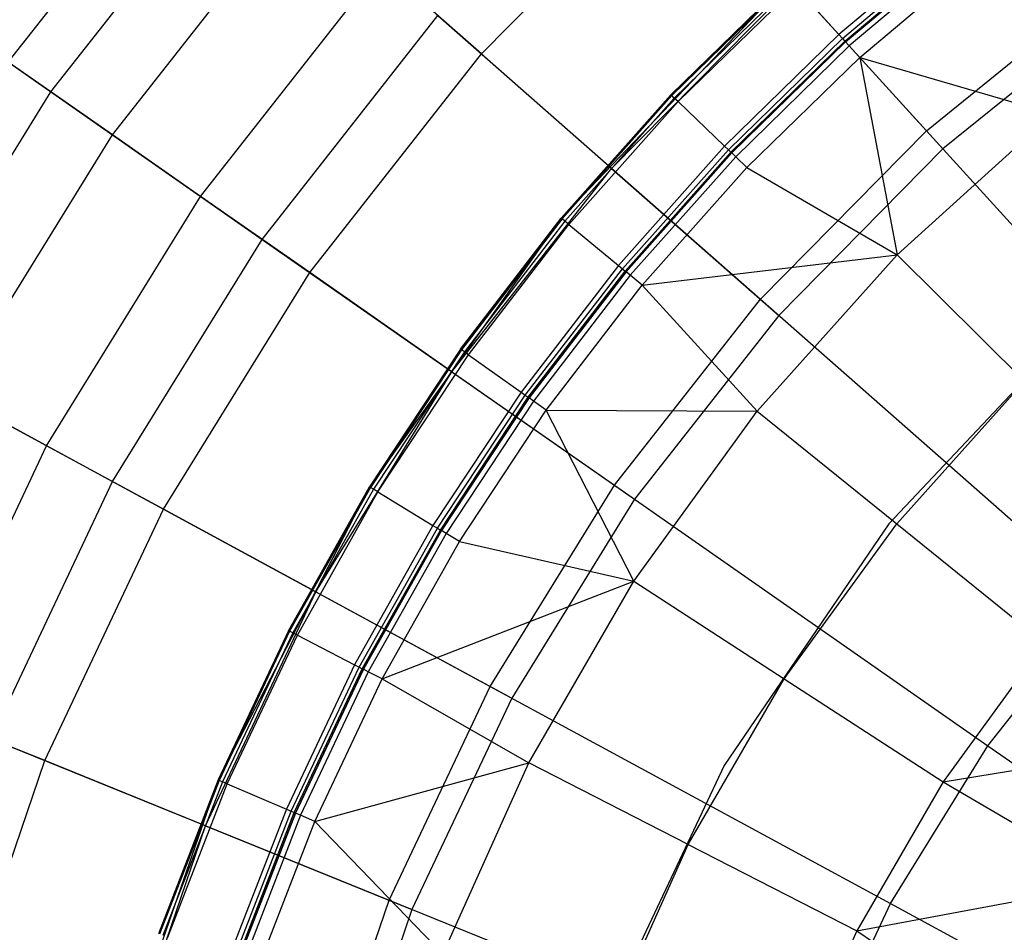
# Model space of a CAD drawing. Extents: x -91 to 91, y -91 to 262.
# Tile 168 of 256: x -13.03 to -7.51, y 4.26 to 9.38. Entities that reach past the tile are written whole.
import ezdxf

# ---------------------------------------------------------------- set-up
doc = ezdxf.new("R2010")
doc.units = 0
doc.header["$LTSCALE"] = 25.4
doc.layers.get('0').update_dxf_attribs({"linetype": 'CONTINUOUS'})

# ---------------------------------------------------------------- blocks, each defined once
blk = doc.blocks.new('ETE0_STL_1')
at = {"color": 0}
for p, q in [((-13.0924, 9.1382, 171.1327), (-11.9869, 10.5466, 171.1327)), ((-13.0924, 9.1382, 171.1327), (-11.9869, 10.5466, 171.1327)), ((-9.5635, 10.5365, 240.1228), (-7.945, 8.7533, 241.1953)), ((-9.5635, 10.5365, 240.1228), (-7.945, 8.7533, 241.1953)), ((-12.853, 8.9711, 169.6725), (-11.7678, 10.3538, 169.6725)), ((-12.853, 8.9711, 169.6725), (-11.7678, 10.3538, 169.6725)), ((-10.4392, 9.1849, 166.5557), (-9.3452, 10.2959, 166.5557)), ((-10.4392, 9.1849, 166.5557), (-9.3452, 10.2959, 166.5557)), ((-12.5081, 8.7303, 168.4708), (-11.4519, 10.0759, 168.4708)), ((-12.5081, 8.7303, 168.4708), (-11.4519, 10.0759, 168.4708)), ((-7.7503, 9.8708, 164.8333), (-8.4347, 9.2928, 164.8333)), ((-7.7503, 9.8708, 164.8333), (-8.4347, 9.2928, 164.8333)), ((-8.4149, 9.271, 164.8111), (-7.7321, 9.8477, 164.8111)), ((-8.4149, 9.271, 164.8111), (-7.7321, 9.8477, 164.8111)), ((-8.4019, 9.2567, 164.7799), (-7.7201, 9.8325, 164.7799)), ((-8.4019, 9.2567, 164.7799), (-7.7201, 9.8325, 164.7799)), ((-7.7159, 9.8271, 146.5403), (-8.3973, 9.2516, 146.5403)), ((-8.3973, 9.2516, 164.7437), (-7.7159, 9.8271, 164.7437)), ((-8.3973, 9.2516, 164.7437), (-7.7159, 9.8271, 164.7437)), ((-7.7159, 9.8271, 146.5403), (-8.3973, 9.2516, 146.5403)), ((-7.6971, 9.8032, 146.3686), (-8.3769, 9.2291, 146.3686)), ((-7.6971, 9.8032, 146.3686), (-8.3769, 9.2291, 146.3686)), ((-8.318, 9.1643, 146.2177), (-7.643, 9.7343, 146.2177)), ((-8.318, 9.1643, 146.2177), (-7.643, 9.7343, 146.2177)), ((-12.0136, 8.3852, 167.4047), (-10.9992, 9.6776, 167.4047)), ((-12.0136, 8.3852, 167.4047), (-10.9992, 9.6776, 167.4047)), ((-10.4392, 9.1849, 166.5557), (-10.9992, 9.6776, 167.4047)), ((-10.4392, 9.1849, 166.5557), (-10.9992, 9.6776, 167.4047)), ((-8.7145, 9.6011, 165.2509), (-9.9922, 8.2632, 165.2509)), ((-8.7145, 9.6011, 165.2509), (-9.9922, 8.2632, 165.2509)), ((-9.7092, 8.5426, 165.8321), (-8.6917, 9.5759, 165.8321)), ((-9.7092, 8.5426, 165.8321), (-8.6917, 9.5759, 165.8321)), ((-8.7145, 9.6011, 165.1017), (-9.3772, 8.955, 165.1017)), ((-9.3772, 8.955, 165.1017), (-8.7145, 9.6011, 165.2509)), ((-9.3772, 8.955, 165.1017), (-8.7145, 9.6011, 165.2509)), ((-8.7145, 9.6011, 165.1017), (-9.3772, 8.955, 165.1017)), ((-8.71, 9.5961, 165.0655), (-9.3723, 8.9503, 165.0655)), ((-8.71, 9.5961, 165.0655), (-9.3723, 8.9503, 165.0655)), ((-8.6969, 9.5817, 165.0342), (-9.3583, 8.9369, 165.0342)), ((-8.6969, 9.5817, 165.0342), (-9.3583, 8.9369, 165.0342)), ((-9.337, 8.9166, 165.0121), (-8.6772, 9.5599, 165.0121)), ((-9.337, 8.9166, 165.0121), (-8.6772, 9.5599, 165.0121)), ((-8.6917, 9.5759, 165.8321), (-7.8524, 8.6513, 165.2509)), ((-8.6917, 9.5759, 165.8321), (-7.8524, 8.6513, 165.2509)), ((-8.6772, 9.5599, 165.0121), (-8.4347, 9.2928, 164.8333)), ((-8.6772, 9.5599, 165.0121), (-8.4347, 9.2928, 164.8333)), ((-7.945, 8.7533, 241.1953), (-6.915, 9.5879, 241.1953)), ((-7.945, 8.7533, 241.1953), (-6.915, 9.5879, 241.1953)), ((-6.8344, 9.476, 165.2509), (-7.8524, 8.6513, 165.2509)), ((-6.8344, 9.476, 165.2509), (-7.8524, 8.6513, 165.2509)), ((-13.5195, 9.4363, 238.8525), (-11.6683, 8.1442, 240.1228)), ((-13.5195, 9.4363, 238.8525), (-11.6683, 8.1442, 240.1228)), ((-11.6683, 8.1442, 240.1228), (-10.6831, 9.3995, 240.1228)), ((-11.6683, 8.1442, 240.1228), (-10.6831, 9.3995, 240.1228)), ((-10.6831, 9.3995, 240.1228), (-8.8751, 7.8087, 241.1953)), ((-10.6831, 9.3995, 240.1228), (-8.8751, 7.8087, 241.1953)), ((-8.4347, 9.2928, 164.8333), (-9.0761, 8.6674, 164.8333)), ((-8.4347, 9.2928, 164.8333), (-9.0761, 8.6674, 164.8333)), ((-8.4347, 9.2928, 164.8333), (-8.4149, 9.271, 164.8111)), ((-8.4347, 9.2928, 164.8333), (-8.4149, 9.271, 164.8111)), ((-9.0549, 8.6471, 164.8111), (-8.4149, 9.271, 164.8111)), ((-9.0549, 8.6471, 164.8111), (-8.4149, 9.271, 164.8111)), ((-9.0408, 8.6337, 164.7799), (-8.4019, 9.2567, 164.7799)), ((-9.0408, 8.6337, 164.7799), (-8.4019, 9.2567, 164.7799)), ((-8.3973, 9.2516, 146.5403), (-9.0359, 8.629, 146.5403)), ((-9.0359, 8.629, 164.7437), (-8.3973, 9.2516, 164.7437)), ((-9.0359, 8.629, 164.7437), (-8.3973, 9.2516, 164.7437)), ((-8.3973, 9.2516, 146.5403), (-9.0359, 8.629, 146.5403)), ((-8.3769, 9.2291, 146.3686), (-9.0139, 8.608, 146.3686)), ((-8.3769, 9.2291, 146.3686), (-9.0139, 8.608, 146.3686)), ((-8.4149, 9.271, 164.8111), (-8.4019, 9.2567, 164.7799)), ((-8.4149, 9.271, 164.8111), (-8.4019, 9.2567, 164.7799)), ((-8.4019, 9.2567, 164.7799), (-8.3973, 9.2516, 164.7437)), ((-8.4019, 9.2567, 164.7799), (-8.3973, 9.2516, 164.7437)), ((-8.3973, 9.2516, 146.5403), (-8.3973, 9.2516, 164.7437)), ((-8.3973, 9.2516, 146.5403), (-8.3973, 9.2516, 164.7437)), ((-8.3769, 9.2291, 146.3686), (-8.3973, 9.2516, 146.5403)), ((-8.3769, 9.2291, 146.3686), (-8.3973, 9.2516, 146.5403)), ((-8.318, 9.1643, 146.2177), (-8.3769, 9.2291, 146.3686)), ((-8.318, 9.1643, 146.2177), (-8.3769, 9.2291, 146.3686)), ((-11.4019, 7.9583, 166.5557), (-10.4392, 9.1849, 166.5557)), ((-11.4019, 7.9583, 166.5557), (-10.4392, 9.1849, 166.5557)), ((-9.7092, 8.5426, 165.8321), (-10.4392, 9.1849, 166.5557)), ((-9.7092, 8.5426, 165.8321), (-10.4392, 9.1849, 166.5557)), ((-8.9506, 8.5475, 146.2177), (-8.318, 9.1643, 146.2177)), ((-8.9506, 8.5475, 146.2177), (-8.318, 9.1643, 146.2177)), ((-8.318, 9.1643, 146.2177), (-8.108, 8.0574, 145.162)), ((-8.318, 9.1643, 146.2177), (-8.108, 8.0574, 145.162)), ((-8.318, 9.1643, 146.2177), (-7.2366, 8.8483, 145.162)), ((-8.318, 9.1643, 146.2177), (-7.2366, 8.8483, 145.162)), ((-12.853, 8.9711, 169.6725), (-13.0924, 9.1382, 171.1327)), ((-12.853, 8.9711, 169.6725), (-13.0924, 9.1382, 171.1327)), ((-13.7767, 7.4756, 169.6725), (-12.853, 8.9711, 169.6725)), ((-13.7767, 7.4756, 169.6725), (-12.853, 8.9711, 169.6725)), ((-12.5081, 8.7303, 168.4708), (-12.853, 8.9711, 169.6725)), ((-12.5081, 8.7303, 168.4708), (-12.853, 8.9711, 169.6725)), ((-9.3772, 8.955, 165.1017), (-9.9922, 8.2632, 165.2509)), ((-9.3772, 8.955, 165.1017), (-9.9922, 8.2632, 165.1017)), ((-9.3772, 8.955, 165.1017), (-9.9922, 8.2632, 165.2509)), ((-9.3772, 8.955, 165.1017), (-9.9922, 8.2632, 165.1017)), ((-9.3723, 8.9503, 165.0655), (-9.987, 8.2589, 165.0655)), ((-9.3723, 8.9503, 165.0655), (-9.987, 8.2589, 165.0655)), ((-9.3723, 8.9503, 165.0655), (-9.3772, 8.955, 165.1017)), ((-9.3723, 8.9503, 165.0655), (-9.3772, 8.955, 165.1017)), ((-9.3583, 8.9369, 165.0342), (-9.3723, 8.9503, 165.0655)), ((-9.3583, 8.9369, 165.0342), (-9.3723, 8.9503, 165.0655)), ((-9.3583, 8.9369, 165.0342), (-9.972, 8.2465, 165.0342)), ((-9.3583, 8.9369, 165.0342), (-9.972, 8.2465, 165.0342)), ((-9.9494, 8.2277, 165.0121), (-9.337, 8.9166, 165.0121)), ((-9.9494, 8.2277, 165.0121), (-9.337, 8.9166, 165.0121)), ((-9.337, 8.9166, 165.0121), (-9.3583, 8.9369, 165.0342)), ((-9.337, 8.9166, 165.0121), (-9.3583, 8.9369, 165.0342)), ((-9.0761, 8.6674, 164.8333), (-9.337, 8.9166, 165.0121)), ((-9.0761, 8.6674, 164.8333), (-9.337, 8.9166, 165.0121)), ((-8.108, 8.0574, 145.162), (-7.2366, 8.8483, 145.162)), ((-8.108, 8.0574, 145.162), (-7.2366, 8.8483, 145.162)), ((-13.4069, 7.275, 168.4708), (-12.5081, 8.7303, 168.4708)), ((-13.4069, 7.275, 168.4708), (-12.5081, 8.7303, 168.4708)), ((-12.0136, 8.3852, 167.4047), (-12.5081, 8.7303, 168.4708)), ((-12.0136, 8.3852, 167.4047), (-12.5081, 8.7303, 168.4708)), ((-8.8751, 7.8087, 241.1953), (-7.945, 8.7533, 241.1953)), ((-8.8751, 7.8087, 241.1953), (-7.945, 8.7533, 241.1953)), ((-7.945, 8.7533, 241.1953), (-6.2287, 6.8624, 242.0615)), ((-7.945, 8.7533, 241.1953), (-6.2287, 6.8624, 242.0615)), ((-9.0761, 8.6674, 164.8333), (-9.6713, 7.9978, 164.8333)), ((-9.0761, 8.6674, 164.8333), (-9.6713, 7.9978, 164.8333)), ((-9.0761, 8.6674, 164.8333), (-9.0549, 8.6471, 164.8111)), ((-9.0761, 8.6674, 164.8333), (-9.0549, 8.6471, 164.8111)), ((-9.6487, 7.9791, 164.8111), (-9.0549, 8.6471, 164.8111)), ((-9.6487, 7.9791, 164.8111), (-9.0549, 8.6471, 164.8111)), ((-9.6337, 7.9667, 164.7799), (-9.0408, 8.6337, 164.7799)), ((-9.6337, 7.9667, 164.7799), (-9.0408, 8.6337, 164.7799)), ((-9.0359, 8.629, 146.5403), (-9.6285, 7.9624, 146.5403)), ((-9.6285, 7.9624, 164.7437), (-9.0359, 8.629, 164.7437)), ((-9.6285, 7.9624, 164.7437), (-9.0359, 8.629, 164.7437)), ((-9.0359, 8.629, 146.5403), (-9.6285, 7.9624, 146.5403)), ((-9.0549, 8.6471, 164.8111), (-9.0408, 8.6337, 164.7799)), ((-9.0549, 8.6471, 164.8111), (-9.0408, 8.6337, 164.7799)), ((-9.0408, 8.6337, 164.7799), (-9.0359, 8.629, 164.7437)), ((-9.0408, 8.6337, 164.7799), (-9.0359, 8.629, 164.7437)), ((-9.0359, 8.629, 146.5403), (-9.0359, 8.629, 164.7437)), ((-9.0359, 8.629, 146.5403), (-9.0359, 8.629, 164.7437)), ((-9.0139, 8.608, 146.3686), (-9.0359, 8.629, 146.5403)), ((-9.0139, 8.608, 146.3686), (-9.0359, 8.629, 146.5403)), ((-7.8524, 8.6513, 165.2509), (-8.7716, 7.7177, 165.2509)), ((-7.8524, 8.6513, 165.2509), (-8.7716, 7.7177, 165.2509)), ((-9.0139, 8.608, 146.3686), (-9.605, 7.943, 146.3686)), ((-9.0139, 8.608, 146.3686), (-9.605, 7.943, 146.3686)), ((-8.9506, 8.5475, 146.2177), (-9.0139, 8.608, 146.3686)), ((-8.9506, 8.5475, 146.2177), (-9.0139, 8.608, 146.3686)), ((-10.6046, 7.4018, 165.8321), (-9.7092, 8.5426, 165.8321)), ((-10.6046, 7.4018, 165.8321), (-9.7092, 8.5426, 165.8321)), ((-9.7092, 8.5426, 165.8321), (-8.7716, 7.7177, 165.2509)), ((-9.7092, 8.5426, 165.8321), (-8.7716, 7.7177, 165.2509)), ((-9.5376, 7.8872, 146.2177), (-8.9506, 8.5475, 146.2177)), ((-9.5376, 7.8872, 146.2177), (-8.9506, 8.5475, 146.2177)), ((-8.9506, 8.5475, 146.2177), (-8.108, 8.0574, 145.162)), ((-8.9506, 8.5475, 146.2177), (-8.108, 8.0574, 145.162)), ((-12.8769, 6.9874, 167.4047), (-12.0136, 8.3852, 167.4047)), ((-12.8769, 6.9874, 167.4047), (-12.0136, 8.3852, 167.4047)), ((-11.4019, 7.9583, 166.5557), (-12.0136, 8.3852, 167.4047)), ((-11.4019, 7.9583, 166.5557), (-12.0136, 8.3852, 167.4047)), ((-9.9922, 8.2632, 165.2509), (-11.0665, 6.757, 165.2509)), ((-9.9922, 8.2632, 165.2509), (-11.0665, 6.757, 165.2509)), ((-9.9922, 8.2632, 165.1017), (-10.5562, 7.5293, 165.1017)), ((-10.5562, 7.5293, 165.1017), (-9.9922, 8.2632, 165.2509)), ((-10.5562, 7.5293, 165.1017), (-9.9922, 8.2632, 165.2509)), ((-9.9922, 8.2632, 165.1017), (-10.5562, 7.5293, 165.1017)), ((-9.987, 8.2589, 165.0655), (-10.5507, 7.5253, 165.0655)), ((-9.987, 8.2589, 165.0655), (-10.5507, 7.5253, 165.0655)), ((-9.972, 8.2465, 165.0342), (-10.5349, 7.5141, 165.0342)), ((-9.972, 8.2465, 165.0342), (-10.5349, 7.5141, 165.0342)), ((-10.511, 7.497, 165.0121), (-9.9494, 8.2277, 165.0121)), ((-10.511, 7.497, 165.0121), (-9.9494, 8.2277, 165.0121)), ((-9.9922, 8.2632, 165.1017), (-9.9922, 8.2632, 165.2509)), ((-9.9922, 8.2632, 165.1017), (-9.9922, 8.2632, 165.2509)), ((-9.987, 8.2589, 165.0655), (-9.9922, 8.2632, 165.1017)), ((-9.987, 8.2589, 165.0655), (-9.9922, 8.2632, 165.1017)), ((-9.972, 8.2465, 165.0342), (-9.987, 8.2589, 165.0655)), ((-9.972, 8.2465, 165.0342), (-9.987, 8.2589, 165.0655)), ((-9.9494, 8.2277, 165.0121), (-9.972, 8.2465, 165.0342)), ((-9.9494, 8.2277, 165.0121), (-9.972, 8.2465, 165.0342)), ((-9.9494, 8.2277, 165.0121), (-9.6713, 7.9978, 164.8333)), ((-9.9494, 8.2277, 165.0121), (-9.6713, 7.9978, 164.8333)), ((-12.5068, 6.7866, 240.1228), (-11.6683, 8.1442, 240.1228)), ((-12.5068, 6.7866, 240.1228), (-11.6683, 8.1442, 240.1228)), ((-11.6683, 8.1442, 240.1228), (-9.6936, 6.7659, 241.1953)), ((-11.6683, 8.1442, 240.1228), (-9.6936, 6.7659, 241.1953)), ((-9.5376, 7.8872, 146.2177), (-8.108, 8.0574, 145.162)), ((-9.5376, 7.8872, 146.2177), (-8.108, 8.0574, 145.162)), ((-8.108, 8.0574, 145.162), (-8.8935, 7.181, 145.162)), ((-8.108, 8.0574, 145.162), (-8.8935, 7.181, 145.162)), ((-8.108, 8.0574, 145.162), (-7.3948, 7.3486, 144.163)), ((-8.108, 8.0574, 145.162), (-7.3948, 7.3486, 144.163)), ((-12.2213, 6.6316, 166.5557), (-11.4019, 7.9583, 166.5557)), ((-12.2213, 6.6316, 166.5557), (-11.4019, 7.9583, 166.5557)), ((-10.6046, 7.4018, 165.8321), (-11.4019, 7.9583, 166.5557)), ((-10.6046, 7.4018, 165.8321), (-11.4019, 7.9583, 166.5557)), ((-9.6713, 7.9978, 164.8333), (-10.2173, 7.2875, 164.8333)), ((-9.6713, 7.9978, 164.8333), (-10.2173, 7.2875, 164.8333)), ((-10.1933, 7.2704, 164.8111), (-9.6487, 7.9791, 164.8111)), ((-10.1933, 7.2704, 164.8111), (-9.6487, 7.9791, 164.8111)), ((-10.1775, 7.2592, 164.7799), (-9.6337, 7.9667, 164.7799)), ((-10.1775, 7.2592, 164.7799), (-9.6337, 7.9667, 164.7799)), ((-9.6285, 7.9624, 146.5403), (-10.172, 7.2552, 146.5403)), ((-10.172, 7.2552, 164.7437), (-9.6285, 7.9624, 164.7437)), ((-10.172, 7.2552, 164.7437), (-9.6285, 7.9624, 164.7437)), ((-9.6285, 7.9624, 146.5403), (-10.172, 7.2552, 146.5403)), ((-9.6713, 7.9978, 164.8333), (-9.6487, 7.9791, 164.8111)), ((-9.6713, 7.9978, 164.8333), (-9.6487, 7.9791, 164.8111)), ((-9.6487, 7.9791, 164.8111), (-9.6337, 7.9667, 164.7799)), ((-9.6487, 7.9791, 164.8111), (-9.6337, 7.9667, 164.7799)), ((-9.6337, 7.9667, 164.7799), (-9.6285, 7.9624, 164.7437)), ((-9.6337, 7.9667, 164.7799), (-9.6285, 7.9624, 164.7437)), ((-9.6285, 7.9624, 146.5403), (-9.6285, 7.9624, 164.7437)), ((-9.6285, 7.9624, 146.5403), (-9.6285, 7.9624, 164.7437)), ((-9.605, 7.943, 146.3686), (-9.6285, 7.9624, 146.5403)), ((-9.605, 7.943, 146.3686), (-9.6285, 7.9624, 146.5403)), ((-9.605, 7.943, 146.3686), (-10.1472, 7.2376, 146.3686)), ((-9.605, 7.943, 146.3686), (-10.1472, 7.2376, 146.3686)), ((-9.5376, 7.8872, 146.2177), (-9.605, 7.943, 146.3686)), ((-9.5376, 7.8872, 146.2177), (-9.605, 7.943, 146.3686)), ((-14.491, 7.8633, 238.8525), (-12.5068, 6.7866, 240.1228)), ((-14.491, 7.8633, 238.8525), (-12.5068, 6.7866, 240.1228)), ((-10.0759, 7.1867, 146.2177), (-9.5376, 7.8872, 146.2177)), ((-10.0759, 7.1867, 146.2177), (-9.5376, 7.8872, 146.2177)), ((-8.8935, 7.181, 145.162), (-9.5376, 7.8872, 146.2177)), ((-8.8935, 7.181, 145.162), (-9.5376, 7.8872, 146.2177)), ((-9.6936, 6.7659, 241.1953), (-8.8751, 7.8087, 241.1953)), ((-9.6936, 6.7659, 241.1953), (-8.8751, 7.8087, 241.1953)), ((-8.8751, 7.8087, 241.1953), (-6.9579, 6.1218, 242.0615)), ((-8.8751, 7.8087, 241.1953), (-6.9579, 6.1218, 242.0615)), ((-7.0299, 7.7451, 158.927), (-8.1549, 6.55, 158.927)), ((-7.0299, 7.7451, 158.927), (-8.1549, 6.55, 158.927)), ((-7.0299, 7.7451, 165.2509), (-8.1549, 6.55, 165.2509)), ((-7.0299, 7.7451, 165.2509), (-8.1549, 6.55, 165.2509)), ((-8.7716, 7.7177, 165.2509), (-9.5806, 6.687, 165.2509)), ((-8.7716, 7.7177, 165.2509), (-9.5806, 6.687, 165.2509)), ((-10.5562, 7.5293, 165.1017), (-11.0665, 6.757, 165.2509)), ((-10.5562, 7.5293, 165.1017), (-11.0665, 6.757, 165.1017)), ((-10.5562, 7.5293, 165.1017), (-11.0665, 6.757, 165.2509)), ((-10.5562, 7.5293, 165.1017), (-11.0665, 6.757, 165.1017)), ((-10.5507, 7.5253, 165.0655), (-11.0607, 6.7535, 165.0655)), ((-10.5507, 7.5253, 165.0655), (-11.0607, 6.7535, 165.0655)), ((-10.5349, 7.5141, 165.0342), (-11.0441, 6.7434, 165.0342)), ((-10.5349, 7.5141, 165.0342), (-11.0441, 6.7434, 165.0342)), ((-10.5507, 7.5253, 165.0655), (-10.5562, 7.5293, 165.1017)), ((-10.5507, 7.5253, 165.0655), (-10.5562, 7.5293, 165.1017)), ((-10.5349, 7.5141, 165.0342), (-10.5507, 7.5253, 165.0655)), ((-10.5349, 7.5141, 165.0342), (-10.5507, 7.5253, 165.0655)), ((-10.511, 7.497, 165.0121), (-10.5349, 7.5141, 165.0342)), ((-10.511, 7.497, 165.0121), (-10.5349, 7.5141, 165.0342)), ((-11.019, 6.7281, 165.0121), (-10.511, 7.497, 165.0121)), ((-11.019, 6.7281, 165.0121), (-10.511, 7.497, 165.0121)), ((-10.511, 7.497, 165.0121), (-10.2173, 7.2875, 164.8333)), ((-10.511, 7.497, 165.0121), (-10.2173, 7.2875, 164.8333)), ((-11.3666, 6.1679, 165.8321), (-10.6046, 7.4018, 165.8321)), ((-11.3666, 6.1679, 165.8321), (-10.6046, 7.4018, 165.8321)), ((-10.6046, 7.4018, 165.8321), (-9.5806, 6.687, 165.2509)), ((-10.6046, 7.4018, 165.8321), (-9.5806, 6.687, 165.2509)), ((-8.1112, 6.5494, 144.163), (-7.3948, 7.3486, 144.163)), ((-8.1112, 6.5494, 144.163), (-7.3948, 7.3486, 144.163)), ((-10.2173, 7.2875, 164.8333), (-10.7111, 6.5401, 164.8333)), ((-10.2173, 7.2875, 164.8333), (-10.7111, 6.5401, 164.8333)), ((-10.2173, 7.2875, 164.8333), (-10.1933, 7.2704, 164.8111)), ((-10.2173, 7.2875, 164.8333), (-10.1933, 7.2704, 164.8111)), ((-12.8769, 6.9874, 167.4047), (-13.4069, 7.275, 168.4708)), ((-12.8769, 6.9874, 167.4047), (-13.4069, 7.275, 168.4708)), ((-10.686, 6.5247, 164.8111), (-10.1933, 7.2704, 164.8111)), ((-10.686, 6.5247, 164.8111), (-10.1933, 7.2704, 164.8111)), ((-10.6694, 6.5146, 164.7799), (-10.1775, 7.2592, 164.7799)), ((-10.6694, 6.5146, 164.7799), (-10.1775, 7.2592, 164.7799)), ((-10.172, 7.2552, 146.5403), (-10.6637, 6.5111, 146.5403)), ((-10.6637, 6.5111, 164.7437), (-10.172, 7.2552, 164.7437)), ((-10.6637, 6.5111, 164.7437), (-10.172, 7.2552, 164.7437)), ((-10.172, 7.2552, 146.5403), (-10.6637, 6.5111, 146.5403)), ((-10.1472, 7.2376, 146.3686), (-10.6377, 6.4952, 146.3686)), ((-10.1472, 7.2376, 146.3686), (-10.6377, 6.4952, 146.3686)), ((-10.1933, 7.2704, 164.8111), (-10.1775, 7.2592, 164.7799)), ((-10.1933, 7.2704, 164.8111), (-10.1775, 7.2592, 164.7799)), ((-10.1775, 7.2592, 164.7799), (-10.172, 7.2552, 164.7437)), ((-10.1775, 7.2592, 164.7799), (-10.172, 7.2552, 164.7437)), ((-10.172, 7.2552, 146.5403), (-10.172, 7.2552, 164.7437)), ((-10.172, 7.2552, 146.5403), (-10.172, 7.2552, 164.7437)), ((-10.1472, 7.2376, 146.3686), (-10.172, 7.2552, 146.5403)), ((-10.1472, 7.2376, 146.3686), (-10.172, 7.2552, 146.5403)), ((-10.0759, 7.1867, 146.2177), (-10.1472, 7.2376, 146.3686)), ((-10.0759, 7.1867, 146.2177), (-10.1472, 7.2376, 146.3686)), ((-10.5629, 6.4496, 146.2177), (-10.0759, 7.1867, 146.2177)), ((-10.5629, 6.4496, 146.2177), (-10.0759, 7.1867, 146.2177)), ((-9.5847, 6.2285, 145.162), (-10.0759, 7.1867, 146.2177)), ((-10.0759, 7.1867, 146.2177), (-8.8935, 7.181, 145.162)), ((-10.0759, 7.1867, 146.2177), (-8.8935, 7.181, 145.162)), ((-9.5847, 6.2285, 145.162), (-10.0759, 7.1867, 146.2177)), ((-9.5847, 6.2285, 145.162), (-8.8935, 7.181, 145.162)), ((-9.5847, 6.2285, 145.162), (-8.8935, 7.181, 145.162)), ((-8.8935, 7.181, 145.162), (-8.1112, 6.5494, 144.163)), ((-8.8935, 7.181, 145.162), (-8.1112, 6.5494, 144.163)), ((-13.5782, 5.5017, 167.4047), (-12.8769, 6.9874, 167.4047)), ((-13.5782, 5.5017, 167.4047), (-12.8769, 6.9874, 167.4047)), ((-12.2213, 6.6316, 166.5557), (-12.8769, 6.9874, 167.4047)), ((-12.2213, 6.6316, 166.5557), (-12.8769, 6.9874, 167.4047)), ((-13.188, 5.3436, 240.1228), (-12.5068, 6.7866, 240.1228)), ((-13.188, 5.3436, 240.1228), (-12.5068, 6.7866, 240.1228)), ((-12.5068, 6.7866, 240.1228), (-10.3902, 5.6381, 241.1953)), ((-12.5068, 6.7866, 240.1228), (-10.3902, 5.6381, 241.1953)), ((-11.0665, 6.757, 165.2509), (-11.9154, 5.1133, 165.2509)), ((-11.0665, 6.757, 165.2509), (-11.9154, 5.1133, 165.2509)), ((-11.0665, 6.757, 165.1017), (-11.5203, 5.9503, 165.1017)), ((-11.5203, 5.9503, 165.1017), (-11.0665, 6.757, 165.2509)), ((-11.5203, 5.9503, 165.1017), (-11.0665, 6.757, 165.2509)), ((-11.0665, 6.757, 165.1017), (-11.5203, 5.9503, 165.1017)), ((-11.0607, 6.7535, 165.0655), (-11.5143, 5.9472, 165.0655)), ((-11.0607, 6.7535, 165.0655), (-11.5143, 5.9472, 165.0655)), ((-11.0441, 6.7434, 165.0342), (-11.497, 5.9383, 165.0342)), ((-11.0441, 6.7434, 165.0342), (-11.497, 5.9383, 165.0342)), ((-11.0665, 6.757, 165.1017), (-11.0665, 6.757, 165.2509)), ((-11.0665, 6.757, 165.1017), (-11.0665, 6.757, 165.2509)), ((-11.0607, 6.7535, 165.0655), (-11.0665, 6.757, 165.1017)), ((-11.0607, 6.7535, 165.0655), (-11.0665, 6.757, 165.1017)), ((-11.0441, 6.7434, 165.0342), (-11.0607, 6.7535, 165.0655)), ((-11.0441, 6.7434, 165.0342), (-11.0607, 6.7535, 165.0655)), ((-11.019, 6.7281, 165.0121), (-11.0441, 6.7434, 165.0342)), ((-11.019, 6.7281, 165.0121), (-11.0441, 6.7434, 165.0342)), ((-10.3902, 5.6381, 241.1953), (-9.6936, 6.7659, 241.1953)), ((-10.3902, 5.6381, 241.1953), (-9.6936, 6.7659, 241.1953)), ((-9.6936, 6.7659, 241.1953), (-7.5996, 5.3043, 242.0615)), ((-9.6936, 6.7659, 241.1953), (-7.5996, 5.3043, 242.0615)), ((-11.4709, 5.9248, 165.0121), (-11.019, 6.7281, 165.0121)), ((-11.4709, 5.9248, 165.0121), (-11.019, 6.7281, 165.0121)), ((-11.019, 6.7281, 165.0121), (-10.7111, 6.5401, 164.8333)), ((-11.019, 6.7281, 165.0121), (-10.7111, 6.5401, 164.8333)), ((-9.5806, 6.687, 165.2509), (-10.2691, 5.5723, 165.2509)), ((-9.5806, 6.687, 165.2509), (-10.2691, 5.5723, 165.2509)), ((-12.8869, 5.2216, 166.5557), (-12.2213, 6.6316, 166.5557)), ((-12.8869, 5.2216, 166.5557), (-12.2213, 6.6316, 166.5557)), ((-11.3666, 6.1679, 165.8321), (-12.2213, 6.6316, 166.5557)), ((-11.3666, 6.1679, 165.8321), (-12.2213, 6.6316, 166.5557)), ((-10.7111, 6.5401, 164.8333), (-11.1504, 5.7593, 164.8333)), ((-10.7111, 6.5401, 164.8333), (-11.1504, 5.7593, 164.8333)), ((-11.1242, 5.7458, 164.8111), (-10.686, 6.5247, 164.8111)), ((-11.1242, 5.7458, 164.8111), (-10.686, 6.5247, 164.8111)), ((-11.107, 5.7369, 164.7799), (-10.6694, 6.5146, 164.7799)), ((-11.107, 5.7369, 164.7799), (-10.6694, 6.5146, 164.7799)), ((-10.7111, 6.5401, 164.8333), (-10.686, 6.5247, 164.8111)), ((-10.7111, 6.5401, 164.8333), (-10.686, 6.5247, 164.8111)), ((-10.686, 6.5247, 164.8111), (-10.6694, 6.5146, 164.7799)), ((-10.686, 6.5247, 164.8111), (-10.6694, 6.5146, 164.7799)), ((-10.6694, 6.5146, 164.7799), (-10.6637, 6.5111, 164.7437)), ((-10.6694, 6.5146, 164.7799), (-10.6637, 6.5111, 164.7437)), ((-8.1549, 6.55, 158.927), (-9.0792, 5.1937, 158.927)), ((-8.1549, 6.55, 158.927), (-9.0792, 5.1937, 158.927)), ((-8.1549, 6.55, 165.2509), (-9.0792, 5.1937, 165.2509)), ((-8.1549, 6.55, 165.2509), (-9.0792, 5.1937, 165.2509)), ((-8.7417, 5.6806, 144.163), (-8.1112, 6.5494, 144.163)), ((-8.7417, 5.6806, 144.163), (-8.1112, 6.5494, 144.163)), ((-8.1549, 6.55, 158.927), (-8.1549, 6.55, 165.2509)), ((-8.1549, 6.55, 158.927), (-8.1549, 6.55, 165.2509)), ((-8.1112, 6.5494, 144.163), (-7.2851, 5.8823, 143.2243)), ((-8.1112, 6.5494, 144.163), (-7.2851, 5.8823, 143.2243)), ((-10.6637, 6.5111, 146.5403), (-11.101, 5.7338, 146.5403)), ((-11.101, 5.7338, 164.7437), (-10.6637, 6.5111, 164.7437)), ((-11.101, 5.7338, 164.7437), (-10.6637, 6.5111, 164.7437)), ((-10.6637, 6.5111, 146.5403), (-11.101, 5.7338, 146.5403)), ((-10.6377, 6.4952, 146.3686), (-11.0739, 5.7198, 146.3686)), ((-10.6377, 6.4952, 146.3686), (-11.0739, 5.7198, 146.3686)), ((-10.6637, 6.5111, 146.5403), (-10.6637, 6.5111, 164.7437)), ((-10.6637, 6.5111, 146.5403), (-10.6637, 6.5111, 164.7437)), ((-10.6377, 6.4952, 146.3686), (-10.6637, 6.5111, 146.5403)), ((-10.6377, 6.4952, 146.3686), (-10.6637, 6.5111, 146.5403)), ((-10.5629, 6.4496, 146.2177), (-10.6377, 6.4952, 146.3686)), ((-10.5629, 6.4496, 146.2177), (-10.6377, 6.4952, 146.3686)), ((-10.9961, 5.6796, 146.2177), (-10.5629, 6.4496, 146.2177)), ((-10.9961, 5.6796, 146.2177), (-10.5629, 6.4496, 146.2177)), ((-10.5629, 6.4496, 146.2177), (-9.5847, 6.2285, 145.162)), ((-10.5629, 6.4496, 146.2177), (-9.5847, 6.2285, 145.162)), ((-10.9961, 5.6796, 146.2177), (-9.5847, 6.2285, 145.162)), ((-10.9961, 5.6796, 146.2177), (-9.5847, 6.2285, 145.162)), ((-10.1743, 5.21, 145.162), (-9.5847, 6.2285, 145.162)), ((-10.1743, 5.21, 145.162), (-9.5847, 6.2285, 145.162)), ((-9.5847, 6.2285, 145.162), (-8.7417, 5.6806, 144.163)), ((-9.5847, 6.2285, 145.162), (-8.7417, 5.6806, 144.163)), ((-11.9857, 4.8564, 165.8321), (-11.3666, 6.1679, 165.8321)), ((-11.9857, 4.8564, 165.8321), (-11.3666, 6.1679, 165.8321)), ((-11.3666, 6.1679, 165.8321), (-10.2691, 5.5723, 165.2509)), ((-11.3666, 6.1679, 165.8321), (-10.2691, 5.5723, 165.2509)), ((-7.5996, 5.3043, 242.0615), (-6.9579, 6.1218, 242.0615)), ((-7.5996, 5.3043, 242.0615), (-6.9579, 6.1218, 242.0615)), ((-11.5203, 5.9503, 165.1017), (-11.9154, 5.1133, 165.2509)), ((-11.5203, 5.9503, 165.1017), (-11.9154, 5.1133, 165.2509)), ((-11.5203, 5.9503, 165.1017), (-11.9154, 5.1133, 165.1017)), ((-11.5203, 5.9503, 165.1017), (-11.9154, 5.1133, 165.1017)), ((-11.5143, 5.9472, 165.0655), (-11.9092, 5.1107, 165.0655)), ((-11.5143, 5.9472, 165.0655), (-11.9092, 5.1107, 165.0655)), ((-11.497, 5.9383, 165.0342), (-11.8914, 5.103, 165.0342)), ((-11.497, 5.9383, 165.0342), (-11.8914, 5.103, 165.0342)), ((-11.8644, 5.0914, 165.0121), (-11.4709, 5.9248, 165.0121)), ((-11.8644, 5.0914, 165.0121), (-11.4709, 5.9248, 165.0121)), ((-11.5143, 5.9472, 165.0655), (-11.5203, 5.9503, 165.1017)), ((-11.5143, 5.9472, 165.0655), (-11.5203, 5.9503, 165.1017)), ((-11.497, 5.9383, 165.0342), (-11.5143, 5.9472, 165.0655)), ((-11.497, 5.9383, 165.0342), (-11.5143, 5.9472, 165.0655)), ((-11.4709, 5.9248, 165.0121), (-11.497, 5.9383, 165.0342)), ((-11.4709, 5.9248, 165.0121), (-11.497, 5.9383, 165.0342)), ((-11.4709, 5.9248, 165.0121), (-11.1504, 5.7593, 164.8333)), ((-11.4709, 5.9248, 165.0121), (-11.1504, 5.7593, 164.8333)), ((-7.2851, 5.8823, 143.2243), (-7.8513, 5.1021, 143.2243)), ((-7.2851, 5.8823, 143.2243), (-7.8513, 5.1021, 143.2243)), ((-11.1504, 5.7593, 164.8333), (-11.5328, 4.9491, 164.8333)), ((-11.1504, 5.7593, 164.8333), (-11.5328, 4.9491, 164.8333)), ((-11.5058, 4.9375, 164.8111), (-11.1242, 5.7458, 164.8111)), ((-11.5058, 4.9375, 164.8111), (-11.1242, 5.7458, 164.8111)), ((-11.1504, 5.7593, 164.8333), (-11.1242, 5.7458, 164.8111)), ((-11.1504, 5.7593, 164.8333), (-11.1242, 5.7458, 164.8111)), ((-11.1242, 5.7458, 164.8111), (-11.107, 5.7369, 164.7799)), ((-11.1242, 5.7458, 164.8111), (-11.107, 5.7369, 164.7799)), ((-11.488, 4.9299, 164.7799), (-11.107, 5.7369, 164.7799)), ((-11.488, 4.9299, 164.7799), (-11.107, 5.7369, 164.7799)), ((-11.101, 5.7338, 146.5403), (-11.4817, 4.9272, 146.5403)), ((-11.4817, 4.9272, 164.7437), (-11.101, 5.7338, 164.7437)), ((-11.4817, 4.9272, 164.7437), (-11.101, 5.7338, 164.7437)), ((-11.101, 5.7338, 146.5403), (-11.4817, 4.9272, 146.5403)), ((-11.0739, 5.7198, 146.3686), (-11.4538, 4.9152, 146.3686)), ((-11.0739, 5.7198, 146.3686), (-11.4538, 4.9152, 146.3686)), ((-11.107, 5.7369, 164.7799), (-11.101, 5.7338, 164.7437)), ((-11.107, 5.7369, 164.7799), (-11.101, 5.7338, 164.7437)), ((-11.101, 5.7338, 146.5403), (-11.101, 5.7338, 164.7437)), ((-11.101, 5.7338, 146.5403), (-11.101, 5.7338, 164.7437)), ((-11.0739, 5.7198, 146.3686), (-11.101, 5.7338, 146.5403)), ((-11.0739, 5.7198, 146.3686), (-11.101, 5.7338, 146.5403)), ((-10.9961, 5.6796, 146.2177), (-11.0739, 5.7198, 146.3686)), ((-10.9961, 5.6796, 146.2177), (-11.0739, 5.7198, 146.3686)), ((-11.3733, 4.8807, 146.2177), (-10.9961, 5.6796, 146.2177)), ((-11.3733, 4.8807, 146.2177), (-10.9961, 5.6796, 146.2177)), ((-10.9961, 5.6796, 146.2177), (-10.1743, 5.21, 145.162)), ((-10.9961, 5.6796, 146.2177), (-10.1743, 5.21, 145.162)), ((-10.9562, 4.4393, 241.1953), (-10.3902, 5.6381, 241.1953)), ((-10.9562, 4.4393, 241.1953), (-10.3902, 5.6381, 241.1953)), ((-10.3902, 5.6381, 241.1953), (-8.1457, 4.4201, 242.0615)), ((-10.3902, 5.6381, 241.1953), (-8.1457, 4.4201, 242.0615)), ((-9.2794, 4.7517, 144.163), (-8.7417, 5.6806, 144.163)), ((-9.2794, 4.7517, 144.163), (-8.7417, 5.6806, 144.163)), ((-8.7417, 5.6806, 144.163), (-7.8513, 5.1021, 143.2243)), ((-8.7417, 5.6806, 144.163), (-7.8513, 5.1021, 143.2243)), ((-10.2691, 5.5723, 165.2509), (-10.8284, 4.3875, 165.2509)), ((-10.2691, 5.5723, 165.2509), (-10.8284, 4.3875, 165.2509)), ((-12.8869, 5.2216, 166.5557), (-13.5782, 5.5017, 167.4047)), ((-12.8869, 5.2216, 166.5557), (-13.5782, 5.5017, 167.4047)), ((-7.8513, 5.1021, 143.2243), (-6.2658, 5.365, 142.3489)), ((-7.8513, 5.1021, 143.2243), (-6.2658, 5.365, 142.3489)), ((-13.188, 5.3436, 240.1228), (-10.9562, 4.4393, 241.1953)), ((-13.188, 5.3436, 240.1228), (-10.9562, 4.4393, 241.1953)), ((-8.1457, 4.4201, 242.0615), (-7.5996, 5.3043, 242.0615)), ((-8.1457, 4.4201, 242.0615), (-7.5996, 5.3043, 242.0615)), ((-7.5996, 5.3043, 242.0615), (-5.4118, 3.7773, 242.7014)), ((-7.5996, 5.3043, 242.0615), (-5.4118, 3.7773, 242.7014)), ((-13.3905, 3.7459, 166.5557), (-12.8869, 5.2216, 166.5557)), ((-13.3905, 3.7459, 166.5557), (-12.8869, 5.2216, 166.5557)), ((-11.9857, 4.8564, 165.8321), (-12.8869, 5.2216, 166.5557)), ((-11.9857, 4.8564, 165.8321), (-12.8869, 5.2216, 166.5557)), ((-11.3733, 4.8807, 146.2177), (-10.1743, 5.21, 145.162)), ((-11.3733, 4.8807, 146.2177), (-10.1743, 5.21, 145.162)), ((-10.6561, 4.1362, 145.162), (-10.1743, 5.21, 145.162)), ((-10.6561, 4.1362, 145.162), (-10.1743, 5.21, 145.162)), ((-9.2794, 4.7517, 144.163), (-10.1743, 5.21, 145.162)), ((-9.2794, 4.7517, 144.163), (-10.1743, 5.21, 145.162)), ((-9.0792, 5.1937, 158.927), (-9.7799, 3.7094, 158.927)), ((-9.0792, 5.1937, 158.927), (-9.7799, 3.7094, 158.927)), ((-9.0792, 5.1937, 165.2509), (-9.7799, 3.7094, 165.2509)), ((-9.0792, 5.1937, 165.2509), (-9.7799, 3.7094, 165.2509)), ((-9.0792, 5.1937, 158.927), (-9.0792, 5.1937, 165.2509)), ((-9.0792, 5.1937, 158.927), (-9.0792, 5.1937, 165.2509)), ((-11.9154, 5.1133, 165.2509), (-12.5219, 3.3655, 165.2509)), ((-11.9154, 5.1133, 165.2509), (-12.5219, 3.3655, 165.2509)), ((-11.9154, 5.1133, 165.2509), (-12.2499, 4.2503, 165.1017)), ((-11.9154, 5.1133, 165.1017), (-12.2499, 4.2503, 165.1017)), ((-11.9154, 5.1133, 165.2509), (-12.2499, 4.2503, 165.1017)), ((-11.9154, 5.1133, 165.1017), (-12.2499, 4.2503, 165.1017)), ((-11.9092, 5.1107, 165.0655), (-12.2435, 4.248, 165.0655)), ((-11.9092, 5.1107, 165.0655), (-12.2435, 4.248, 165.0655)), ((-11.8914, 5.103, 165.0342), (-12.2251, 4.2417, 165.0342)), ((-11.8914, 5.103, 165.0342), (-12.2251, 4.2417, 165.0342)), ((-12.1973, 4.232, 165.0121), (-11.8644, 5.0914, 165.0121)), ((-12.1973, 4.232, 165.0121), (-11.8644, 5.0914, 165.0121)), ((-11.9154, 5.1133, 165.1017), (-11.9154, 5.1133, 165.2509)), ((-11.9154, 5.1133, 165.1017), (-11.9154, 5.1133, 165.2509)), ((-11.9092, 5.1107, 165.0655), (-11.9154, 5.1133, 165.1017)), ((-11.9092, 5.1107, 165.0655), (-11.9154, 5.1133, 165.1017)), ((-11.8914, 5.103, 165.0342), (-11.9092, 5.1107, 165.0655)), ((-11.8914, 5.103, 165.0342), (-11.9092, 5.1107, 165.0655)), ((-11.8644, 5.0914, 165.0121), (-11.8914, 5.103, 165.0342)), ((-11.8644, 5.0914, 165.0121), (-11.8914, 5.103, 165.0342)), ((-11.8644, 5.0914, 165.0121), (-11.5328, 4.9491, 164.8333)), ((-11.8644, 5.0914, 165.0121), (-11.5328, 4.9491, 164.8333)), ((-7.8513, 5.1021, 143.2243), (-8.3343, 4.2677, 143.2243)), ((-7.8513, 5.1021, 143.2243), (-8.3343, 4.2677, 143.2243)), ((-7.8513, 5.1021, 143.2243), (-6.8888, 4.5374, 142.3489)), ((-7.8513, 5.1021, 143.2243), (-6.8888, 4.5374, 142.3489)), ((-11.5328, 4.9491, 164.8333), (-11.8565, 4.1138, 164.8333)), ((-11.5328, 4.9491, 164.8333), (-11.8565, 4.1138, 164.8333)), ((-11.8287, 4.1041, 164.8111), (-11.5058, 4.9375, 164.8111)), ((-11.8287, 4.1041, 164.8111), (-11.5058, 4.9375, 164.8111)), ((-11.8104, 4.0978, 164.7799), (-11.488, 4.9299, 164.7799)), ((-11.8104, 4.0978, 164.7799), (-11.488, 4.9299, 164.7799)), ((-11.4817, 4.9272, 146.5403), (-11.804, 4.0956, 146.5403)), ((-11.804, 4.0956, 164.7437), (-11.4817, 4.9272, 164.7437)), ((-11.804, 4.0956, 164.7437), (-11.4817, 4.9272, 164.7437)), ((-11.4817, 4.9272, 146.5403), (-11.804, 4.0956, 146.5403)), ((-11.4538, 4.9152, 146.3686), (-11.7752, 4.0856, 146.3686)), ((-11.4538, 4.9152, 146.3686), (-11.7752, 4.0856, 146.3686)), ((-11.5328, 4.9491, 164.8333), (-11.5058, 4.9375, 164.8111)), ((-11.5328, 4.9491, 164.8333), (-11.5058, 4.9375, 164.8111)), ((-11.5058, 4.9375, 164.8111), (-11.488, 4.9299, 164.7799)), ((-11.5058, 4.9375, 164.8111), (-11.488, 4.9299, 164.7799)), ((-11.488, 4.9299, 164.7799), (-11.4817, 4.9272, 164.7437)), ((-11.488, 4.9299, 164.7799), (-11.4817, 4.9272, 164.7437)), ((-11.4817, 4.9272, 146.5403), (-11.4817, 4.9272, 164.7437)), ((-11.4817, 4.9272, 146.5403), (-11.4817, 4.9272, 164.7437)), ((-11.4538, 4.9152, 146.3686), (-11.4817, 4.9272, 146.5403)), ((-11.4538, 4.9152, 146.3686), (-11.4817, 4.9272, 146.5403)), ((-11.3733, 4.8807, 146.2177), (-11.4538, 4.9152, 146.3686)), ((-11.3733, 4.8807, 146.2177), (-11.4538, 4.9152, 146.3686)), ((-11.6925, 4.0569, 146.2177), (-11.3733, 4.8807, 146.2177)), ((-11.6925, 4.0569, 146.2177), (-11.3733, 4.8807, 146.2177)), ((-11.3733, 4.8807, 146.2177), (-10.6561, 4.1362, 145.162)), ((-11.3733, 4.8807, 146.2177), (-10.6561, 4.1362, 145.162)), ((-12.4541, 3.4839, 165.8321), (-11.9857, 4.8564, 165.8321)), ((-12.4541, 3.4839, 165.8321), (-11.9857, 4.8564, 165.8321)), ((-11.9857, 4.8564, 165.8321), (-10.8284, 4.3875, 165.2509)), ((-11.9857, 4.8564, 165.8321), (-10.8284, 4.3875, 165.2509)), ((-9.7188, 3.7724, 144.163), (-9.2794, 4.7517, 144.163)), ((-9.7188, 3.7724, 144.163), (-9.2794, 4.7517, 144.163)), ((-9.2794, 4.7517, 144.163), (-8.3343, 4.2677, 143.2243)), ((-9.2794, 4.7517, 144.163), (-8.3343, 4.2677, 143.2243)), ((-8.3343, 4.2677, 143.2243), (-6.8888, 4.5374, 142.3489)), ((-8.3343, 4.2677, 143.2243), (-6.8888, 4.5374, 142.3489)), ((-11.3843, 3.1847, 241.1953), (-10.9562, 4.4393, 241.1953)), ((-11.3843, 3.1847, 241.1953), (-10.9562, 4.4393, 241.1953)), ((-10.9562, 4.4393, 241.1953), (-8.5893, 3.4803, 242.0615)), ((-10.9562, 4.4393, 241.1953), (-8.5893, 3.4803, 242.0615)), ((-8.5893, 3.4803, 242.0615), (-8.1457, 4.4201, 242.0615)), ((-8.5893, 3.4803, 242.0615), (-8.1457, 4.4201, 242.0615)), ((-8.1457, 4.4201, 242.0615), (-5.8007, 3.1476, 242.7014)), ((-8.1457, 4.4201, 242.0615), (-5.8007, 3.1476, 242.7014)), ((-10.8284, 4.3875, 165.2509), (-11.2515, 3.1475, 165.2509)), ((-10.8284, 4.3875, 165.2509), (-11.2515, 3.1475, 165.2509)), ((-8.3343, 4.2677, 143.2243), (-8.7289, 3.3882, 143.2243)), ((-8.3343, 4.2677, 143.2243), (-8.7289, 3.3882, 143.2243)), ((-8.3343, 4.2677, 143.2243), (-7.4031, 3.6382, 142.3489)), ((-8.3343, 4.2677, 143.2243), (-7.4031, 3.6382, 142.3489))]:
    blk.add_line(p, q, dxfattribs=at)

msp = doc.modelspace()

# ---------------------------------------------------------------- block references
at = {"color": 253}
msp.add_blockref('ETE0_STL_1', (0, 0), dxfattribs=at)

doc.saveas('drawing.dxf')
